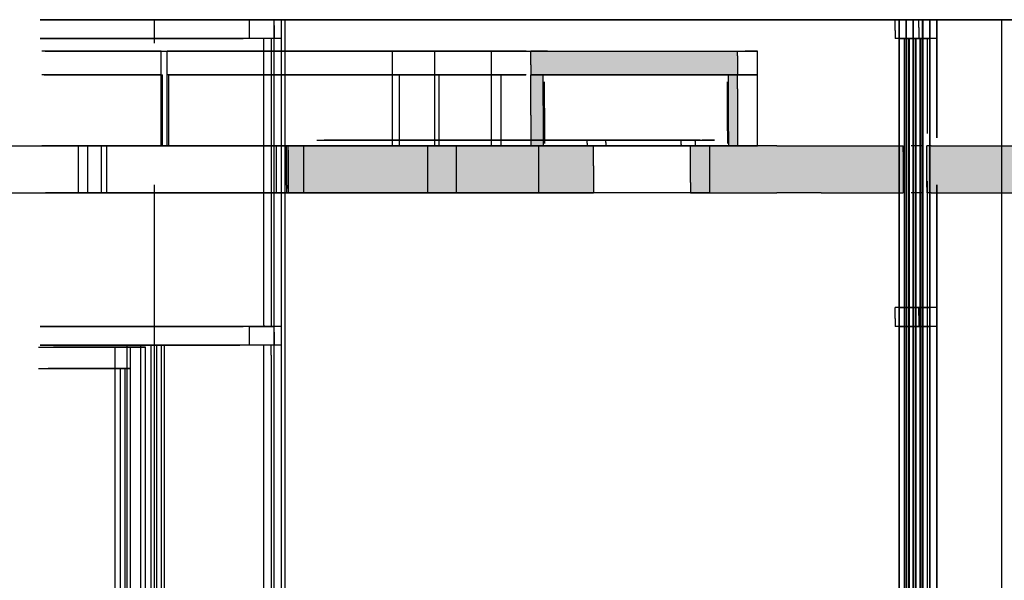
# Model space of a CAD drawing. Header units: millimetres. Extents: x -9985 to 240895, y -184894 to 39395.
# Tile 75 of 164: x -1783 to 303, y -41373 to -40185. Entities that reach past the tile are written whole.
import ezdxf

# ---------------------------------------------------------------- set-up
doc = ezdxf.new("R2010")
doc.units = ezdxf.units.MM
for name, color, linetype in [('S-TAGLIO-CS', 9, 'Continuous'), ('S-TAGLIO-VETRO', 5, 'Continuous'), ('S-VISTA', 8, 'Continuous')]:
    doc.layers.add(name, color=color, linetype=linetype)

msp = doc.modelspace()

# ---------------------------------------------------------------- hatches: boundary and pattern name
at = {"layer": 'S-TAGLIO-CS'}
for points in [[(-628, -40303), (-674, -40303), (-688, -40303), (-700, -40303), (-700, -40281), (-700, -40251), (-664, -40251), (-628, -40251), (-262, -40251), (-262, -40261), (-262, -40303), (-266, -40303), (-282, -40303), (-628, -40303)], [(-688, -40303), (-674, -40303), (-674, -40367), (-674, -40451), (-684, -40451), (-688, -40451), (-700, -40451), (-700, -40387), (-700, -40303), (-688, -40303)], [(-282, -40303), (-266, -40303), (-262, -40303), (-262, -40331), (-262, -40451), (-266, -40451), (-282, -40451), (-282, -40421), (-282, -40303)], [(-1124, -40551), (-1156, -40551), (-1192, -40551), (-1214, -40551), (-1214, -40543), (-1214, -40461), (-1214, -40451), (-1192, -40451), (-1156, -40451), (-1124, -40451), (-852, -40451), (-812, -40451), (-700, -40451), (-688, -40451), (-684, -40451), (-674, -40451), (-580, -40451), (-568, -40451), (-568, -40495), (-568, -40551), (-684, -40551), (-812, -40551), (-852, -40551), (-1000, -40551), (-1124, -40551)], [(-178, -40551), (-362, -40551), (-362, -40529), (-362, -40451), (-358, -40451), (-352, -40451), (-282, -40451), (-266, -40451), (-262, -40451), (-178, -40451), (-84, -40451), (88, -40451), (88, -40465), (88, -40551), (-84, -40551), (-178, -40551)], [(148, -40551), (138, -40551), (138, -40539), (138, -40451), (148, -40451), (666, -40451), (670, -40451), (686, -40451), (690, -40451), (708, -40451), (716, -40451), (756, -40451), (760, -40451), (766, -40451), (766, -40467), (766, -40551), (708, -40551), (690, -40551), (148, -40551)]]:
    msp.add_hatch(color=9, dxfattribs=at).paths.add_polyline_path(points)

# ---------------------------------------------------------------- linework, layer by layer
for p, q in [((-664.588, -40252), (-699.893, -40252)), ((-699.893, -40280.461), (-699.893, -40252)), ((-664.588, -40252), (-627.631, -40252)), ((-627.631, -40252), (-261.8, -40252)), ((-261.8, -40261.808), (-261.8, -40252)), ((-261.8, -40261.808), (-261.8, -40302)), ((-699.893, -40280.461), (-699.893, -40302)), ((-627.631, -40302), (-699.893, -40302)), ((-699.893, -40302), (-688.81, -40302)), ((-699.893, -40387.384), (-699.893, -40302)), ((-688.81, -40302), (-673.605, -40302)), ((-673.605, -40366.591), (-673.605, -40302)), ((-627.631, -40302), (-261.8, -40302)), ((-265.691, -40302), (-281.534, -40302)), ((-281.534, -40421.81), (-281.534, -40302)), ((-265.691, -40302), (-261.8, -40302)), ((-261.8, -40331.424), (-261.8, -40302)), ((-670.664, -40372.673), (-670.664, -40317)), ((-283.507, -40420.769), (-283.507, -40317)), ((-261.8, -40331.424), (-261.8, -40452)), ((-673.605, -40366.591), (-673.605, -40452)), ((-670.664, -40372.673), (-670.664, -40447)), ((-699.893, -40387.384), (-699.893, -40452)), ((-283.507, -40420.769), (-283.507, -40447)), ((-281.534, -40421.81), (-281.534, -40452)), ((-2188.982, -40452), (-1240.647, -40452)), ((-1240.647, -40452), (-1239.242, -40452)), ((-1239.242, -40453.979), (-1239.242, -40452)), ((-1239.242, -40453.979), (-1239.242, -40552)), ((-1213.562, -40452), (-1217.771, -40452)), ((-1217.771, -40535.7), (-1217.771, -40452)), ((-1191.888, -40452), (-1213.562, -40452)), ((-1213.562, -40461.588), (-1213.562, -40452)), ((-1213.562, -40542.412), (-1213.562, -40452)), ((-1191.888, -40452), (-1156.244, -40452)), ((-1156.244, -40452), (-1124.704, -40452)), ((-851.44, -40452), (-1124.704, -40452)), ((-851.44, -40452), (-812.901, -40452)), ((-812.901, -40452), (-683, -40452)), ((-688.81, -40452), (-699.893, -40452)), ((-688.81, -40452), (-673.605, -40452)), ((-567.149, -40452), (-683, -40452)), ((-580.578, -40440), (-564.5, -40440)), ((-580.578, -40446.883), (-580.578, -40440)), ((-580.578, -40446.883), (-580.578, -40452)), ((-564.5, -40452), (-580.578, -40452)), ((-567.149, -40494.648), (-567.149, -40452)), ((-564.5, -40440), (-540.738, -40440)), ((-564.5, -40452), (-540.738, -40452)), ((-540.738, -40445.112), (-540.738, -40440)), ((-540.738, -40445.112), (-540.738, -40452)), ((-358.151, -40440), (-381.227, -40440)), ((-381.227, -40449.283), (-381.227, -40440)), ((-381.227, -40449.283), (-381.227, -40452)), ((-358.151, -40452), (-381.227, -40452)), ((-178.679, -40452), (-361.493, -40452)), ((-361.493, -40529.87), (-361.493, -40452)), ((-358.151, -40440), (-351.625, -40440)), ((-358.151, -40452), (-351.625, -40452)), ((-351.625, -40442.625), (-351.625, -40440)), ((-351.625, -40442.625), (-351.625, -40452)), ((-265.691, -40452), (-281.534, -40452)), ((-265.691, -40452), (-261.8, -40452)), ((-178.679, -40452), (-84.761, -40452)), ((-84.761, -40452), (87.986, -40452)), ((87.986, -40452), (88.937, -40452)), ((88.937, -40464.906), (88.937, -40452)), ((148.284, -40452), (138.717, -40452)), ((138.717, -40539.573), (138.717, -40452)), ((148.284, -40452), (689.16, -40452)), ((-1213.562, -40461.588), (-1213.562, -40552)), ((88.937, -40464.906), (88.937, -40552)), ((-567.149, -40494.648), (-567.149, -40552)), ((-1217.771, -40535.7), (-1217.771, -40552)), ((-1213.562, -40542.412), (-1213.562, -40552)), ((-361.493, -40529.87), (-361.493, -40552)), ((138.717, -40539.573), (138.717, -40552)), ((-2188.982, -40552), (-1240.647, -40552)), ((-1240.647, -40552), (-1239.242, -40552)), ((-1217.771, -40552), (-1213.562, -40552)), ((-1191.888, -40552), (-1213.562, -40552)), ((-1191.888, -40552), (-1156.244, -40552)), ((-1124.704, -40552), (-1156.244, -40552)), ((-1124.704, -40552), (-1000.616, -40552)), ((-1000.616, -40552), (-851.44, -40552)), ((-851.44, -40552), (-812.901, -40552)), ((-812.901, -40552), (-683, -40552)), ((-683, -40552), (-567.149, -40552)), ((-361.493, -40552), (-178.679, -40552)), ((-84.761, -40552), (-178.679, -40552)), ((-84.761, -40552), (87.986, -40552)), ((87.986, -40552), (88.937, -40552)), ((148.284, -40552), (138.717, -40552)), ((148.284, -40552), (689.16, -40552))]:
    msp.add_line(p, q, dxfattribs=at)
at = {"layer": 'S-TAGLIO-VETRO'}
for p, q in [((-1295.748, -40185), (-1243.719, -40185)), ((-1295.748, -40224.59), (-1295.748, -40185)), ((-1220.179, -40185), (-1243.719, -40185)), ((-1243.719, -42322.618), (-1243.719, -40185)), ((-1243.719, -40197.329), (-1243.719, -40185)), ((-1220.179, -42441.666), (-1220.179, -40185)), ((100.81, -40185), (71.899, -40185)), ((71.899, -40208.145), (71.899, -40185)), ((100.81, -40185), (121.913, -40185)), ((121.913, -40201.894), (121.913, -40185)), ((-1243.719, -40197.329), (-1243.719, -40225)), ((71.899, -40208.145), (71.899, -40225)), ((121.913, -40201.894), (121.913, -40225)), ((-1243.719, -40225), (-1295.748, -40225)), ((-1250.068, -40225), (-1265.237, -40225)), ((-1265.237, -40832.301), (-1265.237, -40225)), ((-1250.05, -40225.765), (-1250.05, -40225)), ((-1250.05, -40225.765), (-1250.05, -40835)), ((100.81, -40225), (71.899, -40225)), ((97.687, -40225), (91.905, -40225)), ((91.905, -41942.319), (91.905, -40225)), ((97.687, -40225), (101.905, -40225)), ((100.81, -40225), (121.913, -40225)), ((101.905, -41477.681), (101.905, -40225)), ((100.81, -40795), (71.899, -40795)), ((71.899, -40818.145), (71.899, -40795)), ((100.81, -40795), (121.913, -40795)), ((121.913, -40811.894), (121.913, -40795)), ((121.913, -40811.894), (121.913, -40835)), ((-1295.748, -40835), (-1243.719, -40835)), ((-1295.748, -40874.59), (-1295.748, -40835)), ((-1265.237, -40832.301), (-1265.237, -40835)), ((-1250.068, -40835), (-1265.237, -40835)), ((-1243.719, -40847.329), (-1243.719, -40835)), ((71.899, -40818.145), (71.899, -40835)), ((100.81, -40835), (71.899, -40835)), ((100.81, -40835), (121.913, -40835)), ((-1243.719, -40847.329), (-1243.719, -40875)), ((-1243.719, -40875), (-1295.748, -40875)), ((-1250.182, -40875), (-1265.227, -40875)), ((-1265.227, -43162.11), (-1265.227, -40875)), ((-1250.054, -40895.716), (-1250.054, -40875)), ((-1250.054, -40895.716), (-1250.054, -43235))]:
    msp.add_line(p, q, dxfattribs=at)
at = {"layer": 'S-VISTA'}
for p, q in [((-1228, -40185), (-1738.938, -40185)), ((-1738.844, -40185), (-1330.094, -40185)), ((111, -40185), (-1497, -40185)), ((-1497, -40235), (-1497, -40185)), ((-1497, -40235), (-1497, -40185)), ((-1367, -40185), (-790, -40185)), ((-1228, -43275), (-1228, -40185)), ((-1228, -40225), (-1228, -40185)), ((-790, -40185), (111, -40185)), ((80, -40185), (130, -40185)), ((80, -43235), (80, -40185)), ((130, -40185), (80, -40185)), ((80, -40225), (80, -40185)), ((131, -40185), (81, -40185)), ((81, -43235), (81, -40185)), ((81, -40185), (131, -40185)), ((131, -40185), (81, -40185)), ((81, -43235), (81, -40185)), ((81, -43235), (81, -40185)), ((81, -40185), (131, -40185)), ((81, -40225), (81, -40185)), ((95, -40185), (145, -40185)), ((95, -43235), (95, -40185)), ((145, -40185), (95, -40185)), ((95, -40225), (95, -40185)), ((146, -40185), (96, -40185)), ((96, -43235), (96, -40185)), ((96, -40185), (146, -40185)), ((146, -40185), (96, -40185)), ((96, -43235), (96, -40185)), ((96, -43235), (96, -40185)), ((96, -40185), (146, -40185)), ((96, -40225), (96, -40185)), ((110, -40185), (160, -40185)), ((110, -43235), (110, -40185)), ((160, -40185), (110, -40185)), ((110, -40225), (110, -40185)), ((298, -40185), (111, -40185)), ((111, -40185), (298, -40185)), ((111, -43235), (111, -40185)), ((111, -43235), (111, -40185)), ((161, -40185), (111, -40185)), ((111, -43235), (111, -40185)), ((130, -43235), (130, -40185)), ((130, -40225), (130, -40185)), ((131, -43235), (131, -40185)), ((131, -43235), (131, -40185)), ((131, -43235), (131, -40185)), ((131, -40225), (131, -40185)), ((145, -43235), (145, -40185)), ((145, -40225), (145, -40185)), ((146, -43235), (146, -40185)), ((146, -43235), (146, -40185)), ((146, -43235), (146, -40185)), ((146, -40225), (146, -40185)), ((160, -40435), (160, -40185)), ((160, -40225), (160, -40185)), ((161, -40435), (161, -40185)), ((3118, -40185), (298, -40185)), ((298, -40185), (3118, -40185)), ((298, -43235), (298, -40185)), ((298, -40435), (298, -40185)), ((-1228, -40225), (-1738.938, -40225)), ((-1738.844, -40225), (-1330.094, -40225)), ((-1718.125, -40225), (-1309.125, -40225)), ((-1299.125, -40225), (-1708.125, -40225)), ((130, -40225), (80, -40225)), ((81, -40225), (131, -40225)), ((145, -40225), (95, -40225)), ((96, -40225), (146, -40225)), ((100, -43195), (100, -40225)), ((101, -43195), (101, -40225)), ((110, -43195), (110, -40225)), ((160, -40225), (110, -40225)), ((111, -43195), (111, -40225)), ((115, -43195), (115, -40225)), ((116, -43195), (116, -40225)), ((125, -43195), (125, -40225)), ((126, -43195), (126, -40225)), ((130, -40426.356), (130, -40225)), ((140, -40426.356), (140, -40225)), ((-1483, -40252), (-1735.5, -40252)), ((-1728.438, -40252), (-220, -40252)), ((-1483, -40302), (-1483, -40252)), ((-993, -40252), (-1470, -40252)), ((-1470, -40302), (-1470, -40252)), ((-903, -40252), (-993, -40252)), ((-993, -40302), (-993, -40252)), ((-783, -40252), (-903, -40252)), ((-903, -40302), (-903, -40252)), ((-710, -40252), (-783, -40252)), ((-783, -40302), (-783, -40252)), ((-783, -40302), (-783, -40252)), ((-220, -40252), (-246, -40252)), ((-220, -40302), (-220, -40252)), ((-1483, -40302), (-1735.5, -40302)), ((-1483, -40302), (-1735.5, -40302)), ((-1730.625, -40302), (-1480, -40302)), ((-1483, -40452), (-1483, -40302)), ((-1480, -40452), (-1480, -40302)), ((-993, -40302), (-1470, -40302)), ((-993, -40302), (-1470, -40302)), ((-1470, -40452), (-1470, -40302)), ((-1467, -40302), (-978, -40302)), ((-1467, -40452), (-1467, -40302)), ((-903, -40302), (-993, -40302)), ((-903, -40302), (-993, -40302)), ((-993, -40452), (-993, -40302)), ((-978, -40302), (-894, -40302)), ((-978, -40452), (-978, -40302)), ((-783, -40302), (-903, -40302)), ((-783, -40302), (-903, -40302)), ((-903, -40452), (-903, -40302)), ((-894, -40302), (-763, -40302)), ((-894, -40452), (-894, -40302)), ((-710, -40302), (-783, -40302)), ((-710, -40302), (-783, -40302)), ((-783, -40452), (-783, -40302)), ((-783, -40452), (-783, -40302)), ((-763, -40302), (-710.667, -40302)), ((-763, -40452), (-763, -40302)), ((-763, -40452), (-763, -40302)), ((-240, -40302), (-692.531, -40302)), ((-672.531, -40302), (-220, -40302)), ((-672.531, -40302), (-220, -40302)), ((-266, -40302), (-240, -40302)), ((-220, -40302), (-246, -40302)), ((-220, -40302), (-246, -40302)), ((-220, -40452), (-220, -40302)), ((-1483, -40452), (-1735.5, -40452)), ((-1730.625, -40452), (-1480, -40452)), ((-1558, -40452), (-1713.76, -40452)), ((-1710.231, -40452), (-1609, -40452)), ((-1609, -40452), (-1658, -40452)), ((-1658, -40552), (-1658, -40452)), ((-1638, -40452), (-1598, -40452)), ((-1638, -40552), (-1638, -40452)), ((-1609, -40552), (-1609, -40452)), ((-1598, -40452), (-1284.286, -40452)), ((-1598, -40552), (-1598, -40452)), ((-1518, -40452), (-1558, -40452)), ((-1547, -40452), (-1498, -40452)), ((-1181, -40452), (-1547, -40452)), ((-993, -40452), (-1470, -40452)), ((-1467, -40452), (-978, -40452)), ((-1198, -40452), (-1181, -40452)), ((-1181, -40552), (-1181, -40452)), ((-1153, -40440), (-903, -40440)), ((-1153, -40452), (-903, -40452)), ((-925, -40440), (-1137.8, -40440)), ((-925, -40452), (-1137.8, -40452)), ((-1133.2, -40452), (-918, -40452)), ((-903, -40452), (-993, -40452)), ((-978, -40452), (-894, -40452)), ((-861, -40440), (-925, -40440)), ((-861, -40452), (-925, -40452)), ((-918, -40452), (-857, -40452)), ((-918, -40552), (-918, -40452)), ((-903, -40440), (-847, -40440)), ((-903, -40452), (-847, -40452)), ((-783, -40452), (-903, -40452)), ((-894, -40452), (-763, -40452)), ((-693, -40440), (-861, -40440)), ((-693, -40452), (-861, -40452)), ((-857, -40452), (-683, -40452)), ((-857, -40552), (-857, -40452)), ((-847, -40440), (-663, -40440)), ((-847, -40452), (-663, -40452)), ((-710, -40452), (-783, -40452)), ((-763, -40452), (-710.667, -40452)), ((-627.667, -40440), (-693, -40440)), ((-627.667, -40452), (-693, -40452)), ((-683, -40452), (-582, -40452)), ((-683, -40552), (-683, -40452)), ((-683, -40552), (-683, -40452)), ((-321, -40452), (-672.75, -40452)), ((-672.531, -40452), (-220, -40452)), ((-663, -40440), (-556.5, -40440)), ((-663, -40452), (-556.5, -40452)), ((-662.75, -40440), (-311, -40440)), ((-662.75, -40452), (-311, -40452)), ((-341, -40440), (-642.5, -40440)), ((-341, -40452), (-642.5, -40452)), ((-240, -40452), (-642.25, -40452)), ((-367, -40440), (-341, -40440)), ((-367, -40452), (-341, -40452)), ((-347, -40452), (-321, -40452)), ((-311, -40440), (-337, -40440)), ((-311, -40452), (-337, -40452)), ((-321, -40552), (-321, -40452)), ((-266, -40452), (-240, -40452)), ((-220, -40452), (-246, -40452)), ((129, -40452), (106, -40452)), ((-1497, -43235), (-1497, -40535)), ((-1497, -43235), (-1497, -40535)), ((130, -43195), (130, -40527.034)), ((140, -43195), (140, -40527.034)), ((160, -43235), (160, -40535)), ((161, -43235), (161, -40535)), ((298, -41435), (298, -40535)), ((-1729, -40552), (-1470, -40552)), ((-321, -40552), (-1728, -40552)), ((-1558, -40552), (-1713.76, -40552)), ((-1710.231, -40552), (-1609, -40552)), ((-1609, -40552), (-1658, -40552)), ((-1638, -40552), (-1598, -40552)), ((-1598, -40552), (-1284.286, -40552)), ((-1518, -40552), (-1558, -40552)), ((-1181, -40552), (-1547, -40552)), ((-1547, -40552), (-1498, -40552)), ((-1456, -40552), (-918, -40552)), ((-1198, -40552), (-1181, -40552)), ((-918, -40552), (-857, -40552)), ((-857, -40552), (-683, -40552)), ((-683, -40552), (-582, -40552)), ((-347, -40552), (-321, -40552)), ((129, -40552), (106, -40552)), ((130, -40795), (80, -40795)), ((80, -40835), (80, -40795)), ((81, -40795), (131, -40795)), ((81, -40835), (81, -40795)), ((145, -40795), (95, -40795)), ((95, -40835), (95, -40795)), ((96, -40795), (146, -40795)), ((96, -40835), (96, -40795)), ((160, -40795), (110, -40795)), ((110, -40835), (110, -40795)), ((130, -40835), (130, -40795)), ((131, -40835), (131, -40795)), ((145, -40835), (145, -40795)), ((146, -40835), (146, -40795)), ((160, -40835), (160, -40795)), ((-1228, -40835), (-1738.938, -40835)), ((-1738.844, -40835), (-1330.094, -40835)), ((-1718.125, -40835), (-1309.125, -40835)), ((-1299.125, -40835), (-1708.125, -40835)), ((-1228, -40875), (-1228, -40835)), ((130, -40835), (80, -40835)), ((81, -40835), (131, -40835)), ((145, -40835), (95, -40835)), ((96, -40835), (146, -40835)), ((160, -40835), (110, -40835)), ((-1228, -40875), (-1738.938, -40875)), ((-1738.844, -40875), (-1330.094, -40875)), ((-1504, -40875), (-1555, -40875)), ((-1555, -43275), (-1555, -40875)), ((-1526, -40875), (-1476, -40875)), ((-1526, -43275), (-1526, -40875)), ((-1504, -43275), (-1504, -40875)), ((-1492, -40875), (-1316.5, -40875)), ((-1492, -43235), (-1492, -40875)), ((-1306.5, -40875), (-1482, -40875)), ((-1482, -43235), (-1482, -40875)), ((-1476, -43275), (-1476, -40875)), ((-1743, -40879), (-1580, -40879)), ((-1548, -40879), (-1711, -40879)), ((-1580, -40879), (-1548, -40879)), ((-1548, -40879), (-1580, -40879)), ((-1580, -43267), (-1580, -40879)), ((-1580, -40879), (-1548, -40879)), ((-1580, -40924), (-1580, -40879)), ((-1548, -40879), (-1516, -40879)), ((-1516, -40879), (-1548, -40879)), ((-1548, -43267), (-1548, -40879)), ((-1548, -43267), (-1548, -40879)), ((-1548, -40924), (-1548, -40879)), ((-1516, -43267), (-1516, -40879)), ((-1743, -40924), (-1580, -40924)), ((-1732, -40924), (-1569, -40924)), ((-1559, -40924), (-1722, -40924)), ((-1548, -40924), (-1711, -40924)), ((-1580, -40924), (-1548, -40924)), ((-1569, -43177), (-1569, -40924)), ((-1559, -43177), (-1559, -40924))]:
    msp.add_line(p, q, dxfattribs=at)

doc.saveas('drawing.dxf')
